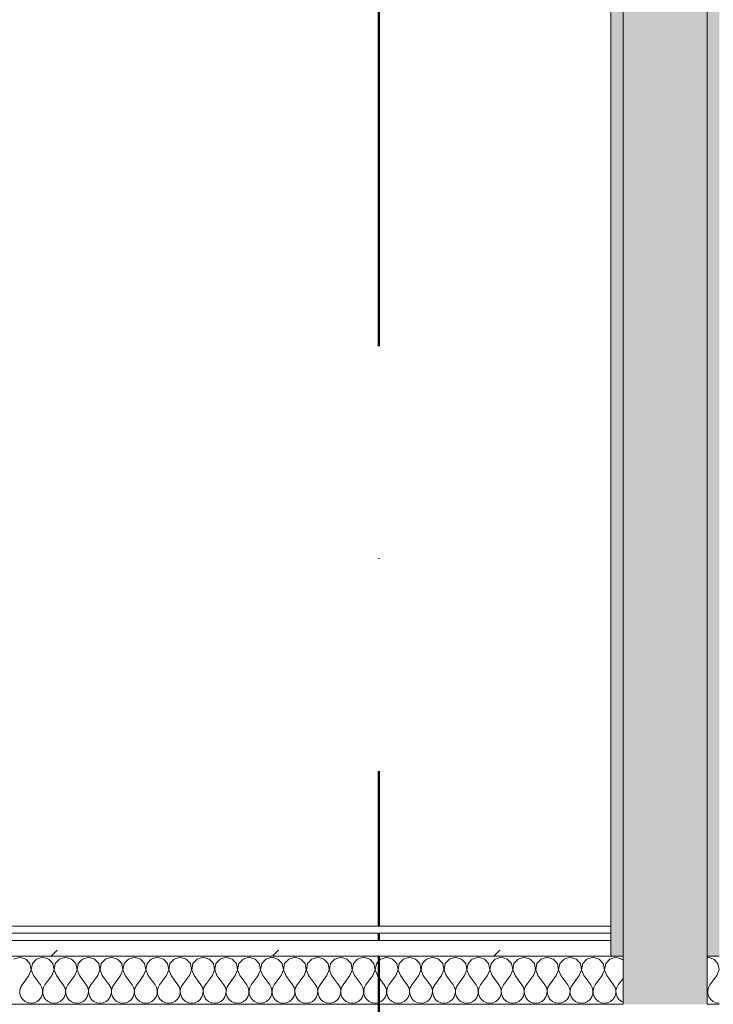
# Model space of a CAD drawing. Header units: millimetres. Extents: x -40968 to 13979, y -19284 to 4746.
# Tile 26 of 106: x -23610 to -23033, y -1194 to -376. Entities that reach past the tile are written whole.
import ezdxf

# ---------------------------------------------------------------- set-up
doc = ezdxf.new("R2010")
doc.units = ezdxf.units.MM
doc.header["$MEASUREMENT"] = 0
doc.linetypes.add('Punto & Rayas', pattern=[670.277762, 317.5, -176.388889, 0, -176.388874])
doc.linetypes.add('Wipeout_Contour', pattern=[1000, 0, -1000])
for name, color, linetype, lineweight, true_color in [('01_2D_Ambit_Pluma_Nº__242', 7, 'Continuous', 50, 0xfb0013), ('12_FAÇ_Façana_Pluma_Nº__102', 7, 'Continuous', 5, 0xcccccc), ('12_FAÇ_Façana_Pluma_Nº__176', 7, 'Continuous', 15, 0x93a0c6), ('Nuevo_08_E_Envans secs_Pluma_Nº__102', 7, 'Continuous', 5, 0xcccccc), ('Nuevo_08_E_Envans secs_Pluma_Nº__171', 171, 'Continuous', 13, 0xaaaaff), ('Nuevo_08_E_Envans secs_Pluma_Nº__177', 7, 'Continuous', 15, 0xf7e046)]:
    doc.layers.add(name, color=color, linetype=linetype, lineweight=lineweight, true_color=true_color)
doc.layers.add('12_FAÇ_Façana', color=7, linetype='Continuous')
doc.layers.add('Nuevo_08_E_Envans secs', color=7, linetype='Continuous')
for name, color, linetype, lineweight in [('12_FAÇ_Façana_Pluma_Nº__7', 7, 'Continuous', 5), ('Nuevo_08_E_Envans secs_Pluma_Nº__1', 7, 'Continuous', 5), ('Nuevo_12_FAÇ_Façana_Pluma_Nº__1', 7, 'Continuous', 5)]:
    doc.layers.add(name, color=color, linetype=linetype, lineweight=lineweight)
pattern_1 = [(45, (0, 0), (-183.8478, 183.8478), [195, -65]), (45, (7e-14, 183.85), (-183.8478, 183.8478), [195, -65])]

# ---------------------------------------------------------------- blocks, each defined once
blk = doc.blocks.new('Muro_60_2', base_point=(-23028.42, -1193.98))
at = {"layer": '12_FAÇ_Façana_Pluma_Nº__102', "linetype": 'Continuous', "lineweight": 0, "true_color": 0xe5e5e5}
blk.add_hatch(color=254, dxfattribs=at).paths.add_polyline_path([(-23108.42, 2009.55), (-23108.42, -1193.98), (-23038.42, -1193.98), (-23038.42, 2009.55)])
at = {"layer": '12_FAÇ_Façana_Pluma_Nº__176', "linetype": 'Continuous', "lineweight": 0, "true_color": 0x495063}
for points in [[(-23036.6, 2099.55), (-23038.42, 2097.33), (-23038.42, -1153.98), (-23028.42, -1153.98), (-23028.42, 2099.55)], [(-23118.42, 1999.55), (-23118.42, -1153.98), (-23108.42, -1153.98), (-23108.42, 1999.55)]]:
    blk.add_hatch(color=251, dxfattribs=at).paths.add_polyline_path(points)
at = {"layer": '12_FAÇ_Façana_Pluma_Nº__7', "color": 7, "linetype": 'Continuous', "lineweight": 5}
for p, q in [((-23108.42, 2009.55), (-23108.42, -1153.98)), ((-23038.42, -1153.98), (-23038.42, 2009.55)), ((-23108.42, -1193.98), (-23108.42, -1153.98)), ((-23038.42, -1153.98), (-23038.42, -1193.98))]:
    blk.add_line(p, q, dxfattribs=at)
at = {"layer": '12_FAÇ_Façana_Pluma_Nº__7', "color": 7, "linetype": 'Continuous', "lineweight": 5, "flags": 128}
blk.add_lwpolyline([(-23118.42, 1999.55), (-23118.42, -1153.98)], dxfattribs=at)
at = {"layer": 'Nuevo_12_FAÇ_Façana_Pluma_Nº__1', "color": 7, "linetype": 'Continuous', "lineweight": 5}
for p, q in [((-23108.42, -1153.98), (-23118.42, -1153.98)), ((-23028.42, -1153.98), (-23038.42, -1153.98)), ((-23118.42, -1193.98), (-23108.42, -1193.98)), ((-23038.42, -1193.98), (-23028.42, -1193.98))]:
    blk.add_line(p, q, dxfattribs=at)
blk = doc.blocks.new('*X749')
at = {"layer": 'Nuevo_08_E_Envans secs_Pluma_Nº__102', "color": 254, "linetype": 'Continuous', "lineweight": 5, "true_color": 0xcccccc}
for p, q in [((-23038.1, -1154.93), (-23038.42, -1155.02)), ((-23033.09, -1156.35), (-23038.1, -1154.93)), ((-23029.58, -1160.19), (-23033.09, -1156.35)), ((-23028.61, -1165.31), (-23029.58, -1160.19)), ((-23030.48, -1170.17), (-23028.61, -1165.31)), ((-23028.42, -1164.7), (-23028.53, -1165.31)), ((-23028.53, -1165.31), (-23028.42, -1165.61)), ((-23030.48, -1170.17), (-23036.19, -1177.79)), ((-23038.13, -1182.64), (-23038.42, -1181.42)), ((-23038.42, -1185.73), (-23038.26, -1185.27)), ((-23038.26, -1185.27), (-23038.13, -1182.64)), ((-23037.46, -1180.08), (-23038.06, -1182.64)), ((-23038.06, -1182.64), (-23037.93, -1185.27)), ((-23037.93, -1185.27), (-23037.09, -1187.76)), ((-23036.19, -1177.79), (-23037.46, -1180.08)), ((-23037.09, -1187.76), (-23035.6, -1189.92)), ((-23035.6, -1189.92), (-23033.58, -1191.6)), ((-23033.58, -1191.6), (-23031.17, -1192.66)), ((-23031.17, -1192.66), (-23028.57, -1193.02)), ((-23028.57, -1193.02), (-23028.42, -1193))]:
    blk.add_line(p, q, dxfattribs=at)
blk = doc.blocks.new('*X750')
at = {"layer": 'Nuevo_08_E_Envans secs_Pluma_Nº__102', "color": 254, "linetype": 'Continuous', "lineweight": 5, "true_color": 0xcccccc}
for p, q in [((-23114.29, -1154.93), (-23118.42, -1156.1)), ((-23109.28, -1156.35), (-23114.29, -1154.93)), ((-23108.42, -1157.29), (-23109.28, -1156.35)), ((-23118.42, -1174.82), (-23116.19, -1177.79)), ((-23108.42, -1172.5), (-23112.38, -1177.79)), ((-23114.92, -1180.08), (-23116.19, -1177.79)), ((-23115.29, -1187.76), (-23114.45, -1185.27)), ((-23114.32, -1182.64), (-23114.92, -1180.08)), ((-23114.45, -1185.27), (-23114.32, -1182.64)), ((-23113.65, -1180.08), (-23114.25, -1182.64)), ((-23114.25, -1182.64), (-23114.12, -1185.27)), ((-23114.12, -1185.27), (-23113.28, -1187.76)), ((-23112.38, -1177.79), (-23113.65, -1180.08)), ((-23118.42, -1191.28), (-23116.78, -1189.92)), ((-23116.78, -1189.92), (-23115.29, -1187.76)), ((-23113.28, -1187.76), (-23111.79, -1189.92)), ((-23111.79, -1189.92), (-23109.77, -1191.6)), ((-23109.77, -1191.6), (-23108.42, -1192.2))]:
    blk.add_line(p, q, dxfattribs=at)
blk = doc.blocks.new('*X753')
at = {"layer": 'Nuevo_08_E_Envans secs_Pluma_Nº__102', "color": 254, "linetype": 'Continuous', "lineweight": 5, "true_color": 0xcccccc}
for p, q in [((-23609.52, -1154.93), (-23614.53, -1156.35)), ((-23604.52, -1156.35), (-23609.52, -1154.93)), ((-23601.01, -1160.19), (-23604.52, -1156.35)), ((-23600.04, -1165.31), (-23601.01, -1160.19)), ((-23598.99, -1160.19), (-23599.96, -1165.31)), ((-23595.48, -1156.35), (-23598.99, -1160.19)), ((-23590.48, -1154.93), (-23595.48, -1156.35)), ((-23585.47, -1156.35), (-23590.48, -1154.93)), ((-23581.96, -1160.19), (-23585.47, -1156.35)), ((-23580.99, -1165.31), (-23581.96, -1160.19)), ((-23579.95, -1160.19), (-23580.91, -1165.31)), ((-23576.44, -1156.35), (-23579.95, -1160.19)), ((-23571.43, -1154.93), (-23576.44, -1156.35)), ((-23566.42, -1156.35), (-23571.43, -1154.93)), ((-23562.91, -1160.19), (-23566.42, -1156.35)), ((-23561.94, -1165.31), (-23562.91, -1160.19)), ((-23560.9, -1160.19), (-23561.87, -1165.31)), ((-23557.39, -1156.35), (-23560.9, -1160.19)), ((-23552.38, -1154.93), (-23557.39, -1156.35)), ((-23547.37, -1156.35), (-23552.38, -1154.93)), ((-23543.86, -1160.19), (-23547.37, -1156.35)), ((-23542.9, -1165.31), (-23543.86, -1160.19)), ((-23541.85, -1160.19), (-23542.82, -1165.31)), ((-23538.34, -1156.35), (-23541.85, -1160.19)), ((-23533.33, -1154.93), (-23538.34, -1156.35)), ((-23528.33, -1156.35), (-23533.33, -1154.93)), ((-23524.81, -1160.19), (-23528.33, -1156.35)), ((-23523.85, -1165.31), (-23524.81, -1160.19)), ((-23522.8, -1160.19), (-23523.77, -1165.31)), ((-23519.29, -1156.35), (-23522.8, -1160.19)), ((-23514.29, -1154.93), (-23519.29, -1156.35)), ((-23509.28, -1156.35), (-23514.29, -1154.93)), ((-23505.77, -1160.19), (-23509.28, -1156.35)), ((-23504.8, -1165.31), (-23505.77, -1160.19)), ((-23503.76, -1160.19), (-23504.72, -1165.31)), ((-23500.25, -1156.35), (-23503.76, -1160.19)), ((-23495.24, -1154.93), (-23500.25, -1156.35)), ((-23490.23, -1156.35), (-23495.24, -1154.93)), ((-23486.72, -1160.19), (-23490.23, -1156.35)), ((-23485.75, -1165.31), (-23486.72, -1160.19)), ((-23484.71, -1160.19), (-23485.68, -1165.31)), ((-23481.2, -1156.35), (-23484.71, -1160.19)), ((-23476.19, -1154.93), (-23481.2, -1156.35)), ((-23471.18, -1156.35), (-23476.19, -1154.93)), ((-23467.67, -1160.19), (-23471.18, -1156.35)), ((-23466.71, -1165.31), (-23467.67, -1160.19)), ((-23465.66, -1160.19), (-23466.63, -1165.31)), ((-23462.15, -1156.35), (-23465.66, -1160.19)), ((-23457.14, -1154.93), (-23462.15, -1156.35)), ((-23452.14, -1156.35), (-23457.14, -1154.93)), ((-23448.62, -1160.19), (-23452.14, -1156.35)), ((-23447.66, -1165.31), (-23448.62, -1160.19)), ((-23446.61, -1160.19), (-23447.58, -1165.31)), ((-23443.1, -1156.35), (-23446.61, -1160.19)), ((-23438.1, -1154.93), (-23443.1, -1156.35)), ((-23433.09, -1156.35), (-23438.1, -1154.93)), ((-23429.58, -1160.19), (-23433.09, -1156.35)), ((-23428.61, -1165.31), (-23429.58, -1160.19)), ((-23427.57, -1160.19), (-23428.53, -1165.31)), ((-23424.05, -1156.35), (-23427.57, -1160.19)), ((-23419.05, -1154.93), (-23424.05, -1156.35)), ((-23414.04, -1156.35), (-23419.05, -1154.93)), ((-23410.53, -1160.19), (-23414.04, -1156.35)), ((-23409.56, -1165.31), (-23410.53, -1160.19)), ((-23408.52, -1160.19), (-23409.49, -1165.31)), ((-23405.01, -1156.35), (-23408.52, -1160.19)), ((-23400, -1154.93), (-23405.01, -1156.35)), ((-23394.99, -1156.35), (-23400, -1154.93)), ((-23391.48, -1160.19), (-23394.99, -1156.35)), ((-23390.51, -1165.31), (-23391.48, -1160.19)), ((-23389.47, -1160.19), (-23390.44, -1165.31)), ((-23385.96, -1156.35), (-23389.47, -1160.19)), ((-23380.95, -1154.93), (-23385.96, -1156.35)), ((-23375.95, -1156.35), (-23380.95, -1154.93)), ((-23372.43, -1160.19), (-23375.95, -1156.35)), ((-23371.47, -1165.31), (-23372.43, -1160.19)), ((-23370.42, -1160.19), (-23371.39, -1165.31)), ((-23366.91, -1156.35), (-23370.42, -1160.19)), ((-23361.9, -1154.93), (-23366.91, -1156.35)), ((-23356.9, -1156.35), (-23361.9, -1154.93)), ((-23353.39, -1160.19), (-23356.9, -1156.35)), ((-23352.42, -1165.31), (-23353.39, -1160.19)), ((-23351.38, -1160.19), (-23352.34, -1165.31)), ((-23347.86, -1156.35), (-23351.38, -1160.19)), ((-23342.86, -1154.93), (-23347.86, -1156.35)), ((-23337.85, -1156.35), (-23342.86, -1154.93)), ((-23334.34, -1160.19), (-23337.85, -1156.35)), ((-23333.37, -1165.31), (-23334.34, -1160.19)), ((-23332.33, -1160.19), (-23333.29, -1165.31)), ((-23328.82, -1156.35), (-23332.33, -1160.19)), ((-23323.81, -1154.93), (-23328.82, -1156.35)), ((-23318.8, -1156.35), (-23323.81, -1154.93)), ((-23315.29, -1160.19), (-23318.8, -1156.35)), ((-23314.32, -1165.31), (-23315.29, -1160.19)), ((-23313.28, -1160.19), (-23314.25, -1165.31)), ((-23309.77, -1156.35), (-23313.28, -1160.19)), ((-23304.76, -1154.93), (-23309.77, -1156.35)), ((-23299.75, -1156.35), (-23304.76, -1154.93)), ((-23296.24, -1160.19), (-23299.75, -1156.35)), ((-23295.28, -1165.31), (-23296.24, -1160.19)), ((-23294.23, -1160.19), (-23295.2, -1165.31)), ((-23290.72, -1156.35), (-23294.23, -1160.19)), ((-23285.71, -1154.93), (-23290.72, -1156.35)), ((-23280.71, -1156.35), (-23285.71, -1154.93)), ((-23277.2, -1160.19), (-23280.71, -1156.35)), ((-23276.23, -1165.31), (-23277.2, -1160.19)), ((-23275.19, -1160.19), (-23276.15, -1165.31)), ((-23271.67, -1156.35), (-23275.19, -1160.19)), ((-23266.67, -1154.93), (-23271.67, -1156.35)), ((-23261.66, -1156.35), (-23266.67, -1154.93)), ((-23258.15, -1160.19), (-23261.66, -1156.35)), ((-23257.18, -1165.31), (-23258.15, -1160.19)), ((-23256.14, -1160.19), (-23257.1, -1165.31)), ((-23252.63, -1156.35), (-23256.14, -1160.19)), ((-23247.62, -1154.93), (-23252.63, -1156.35)), ((-23242.61, -1156.35), (-23247.62, -1154.93)), ((-23239.1, -1160.19), (-23242.61, -1156.35)), ((-23238.13, -1165.31), (-23239.1, -1160.19)), ((-23237.09, -1160.19), (-23238.06, -1165.31)), ((-23233.58, -1156.35), (-23237.09, -1160.19)), ((-23228.57, -1154.93), (-23233.58, -1156.35)), ((-23223.56, -1156.35), (-23228.57, -1154.93)), ((-23220.05, -1160.19), (-23223.56, -1156.35)), ((-23219.09, -1165.31), (-23220.05, -1160.19)), ((-23218.04, -1160.19), (-23219.01, -1165.31)), ((-23214.53, -1156.35), (-23218.04, -1160.19)), ((-23209.52, -1154.93), (-23214.53, -1156.35)), ((-23204.52, -1156.35), (-23209.52, -1154.93)), ((-23201.01, -1160.19), (-23204.52, -1156.35)), ((-23200.04, -1165.31), (-23201.01, -1160.19)), ((-23198.99, -1160.19), (-23199.96, -1165.31)), ((-23195.48, -1156.35), (-23198.99, -1160.19)), ((-23190.48, -1154.93), (-23195.48, -1156.35)), ((-23185.47, -1156.35), (-23190.48, -1154.93)), ((-23181.96, -1160.19), (-23185.47, -1156.35)), ((-23180.99, -1165.31), (-23181.96, -1160.19)), ((-23179.95, -1160.19), (-23180.91, -1165.31)), ((-23176.44, -1156.35), (-23179.95, -1160.19)), ((-23171.43, -1154.93), (-23176.44, -1156.35)), ((-23166.42, -1156.35), (-23171.43, -1154.93)), ((-23162.91, -1160.19), (-23166.42, -1156.35)), ((-23161.94, -1165.31), (-23162.91, -1160.19)), ((-23160.9, -1160.19), (-23161.87, -1165.31)), ((-23157.39, -1156.35), (-23160.9, -1160.19)), ((-23152.38, -1154.93), (-23157.39, -1156.35)), ((-23147.37, -1156.35), (-23152.38, -1154.93)), ((-23143.86, -1160.19), (-23147.37, -1156.35)), ((-23142.9, -1165.31), (-23143.86, -1160.19)), ((-23141.85, -1160.19), (-23142.82, -1165.31)), ((-23138.34, -1156.35), (-23141.85, -1160.19)), ((-23133.33, -1154.93), (-23138.34, -1156.35)), ((-23128.33, -1156.35), (-23133.33, -1154.93)), ((-23124.81, -1160.19), (-23128.33, -1156.35)), ((-23123.85, -1165.31), (-23124.81, -1160.19)), ((-23122.8, -1160.19), (-23123.77, -1165.31)), ((-23119.29, -1156.35), (-23122.8, -1160.19)), ((-23118.42, -1156.1), (-23119.29, -1156.35)), ((-23601.9, -1170.17), (-23600.04, -1165.31)), ((-23599.96, -1165.31), (-23598.1, -1170.17)), ((-23582.86, -1170.17), (-23580.99, -1165.31)), ((-23580.91, -1165.31), (-23579.05, -1170.17)), ((-23563.81, -1170.17), (-23561.94, -1165.31)), ((-23561.87, -1165.31), (-23560, -1170.17)), ((-23544.76, -1170.17), (-23542.9, -1165.31)), ((-23542.82, -1165.31), (-23540.95, -1170.17)), ((-23525.71, -1170.17), (-23523.85, -1165.31)), ((-23523.77, -1165.31), (-23521.9, -1170.17)), ((-23506.67, -1170.17), (-23504.8, -1165.31)), ((-23504.72, -1165.31), (-23502.86, -1170.17)), ((-23487.62, -1170.17), (-23485.75, -1165.31)), ((-23485.68, -1165.31), (-23483.81, -1170.17)), ((-23468.57, -1170.17), (-23466.71, -1165.31)), ((-23466.63, -1165.31), (-23464.76, -1170.17)), ((-23449.52, -1170.17), (-23447.66, -1165.31)), ((-23447.58, -1165.31), (-23445.71, -1170.17)), ((-23430.48, -1170.17), (-23428.61, -1165.31)), ((-23428.53, -1165.31), (-23426.67, -1170.17)), ((-23411.43, -1170.17), (-23409.56, -1165.31)), ((-23409.49, -1165.31), (-23407.62, -1170.17)), ((-23392.38, -1170.17), (-23390.51, -1165.31)), ((-23390.44, -1165.31), (-23388.57, -1170.17)), ((-23373.33, -1170.17), (-23371.47, -1165.31)), ((-23371.39, -1165.31), (-23369.52, -1170.17)), ((-23354.29, -1170.17), (-23352.42, -1165.31)), ((-23352.34, -1165.31), (-23350.48, -1170.17)), ((-23335.24, -1170.17), (-23333.37, -1165.31)), ((-23333.29, -1165.31), (-23331.43, -1170.17)), ((-23316.19, -1170.17), (-23314.32, -1165.31)), ((-23314.25, -1165.31), (-23312.38, -1170.17)), ((-23297.14, -1170.17), (-23295.28, -1165.31)), ((-23295.2, -1165.31), (-23293.33, -1170.17)), ((-23278.1, -1170.17), (-23276.23, -1165.31)), ((-23276.15, -1165.31), (-23274.29, -1170.17)), ((-23259.05, -1170.17), (-23257.18, -1165.31)), ((-23257.1, -1165.31), (-23255.24, -1170.17)), ((-23240, -1170.17), (-23238.13, -1165.31)), ((-23238.06, -1165.31), (-23236.19, -1170.17)), ((-23220.95, -1170.17), (-23219.09, -1165.31)), ((-23219.01, -1165.31), (-23217.14, -1170.17)), ((-23201.9, -1170.17), (-23200.04, -1165.31)), ((-23199.96, -1165.31), (-23198.1, -1170.17)), ((-23182.86, -1170.17), (-23180.99, -1165.31)), ((-23180.91, -1165.31), (-23179.05, -1170.17)), ((-23163.81, -1170.17), (-23161.94, -1165.31)), ((-23161.87, -1165.31), (-23160, -1170.17)), ((-23144.76, -1170.17), (-23142.9, -1165.31)), ((-23142.82, -1165.31), (-23140.95, -1170.17)), ((-23125.71, -1170.17), (-23123.85, -1165.31)), ((-23123.77, -1165.31), (-23121.9, -1170.17)), ((-23601.9, -1170.17), (-23607.62, -1177.79)), ((-23598.1, -1170.17), (-23592.38, -1177.79)), ((-23582.86, -1170.17), (-23588.57, -1177.79)), ((-23579.05, -1170.17), (-23573.33, -1177.79)), ((-23563.81, -1170.17), (-23569.52, -1177.79)), ((-23560, -1170.17), (-23554.29, -1177.79)), ((-23544.76, -1170.17), (-23550.48, -1177.79)), ((-23540.95, -1170.17), (-23535.24, -1177.79)), ((-23525.71, -1170.17), (-23531.43, -1177.79)), ((-23521.9, -1170.17), (-23516.19, -1177.79)), ((-23506.67, -1170.17), (-23512.38, -1177.79)), ((-23502.86, -1170.17), (-23497.14, -1177.79)), ((-23487.62, -1170.17), (-23493.33, -1177.79)), ((-23483.81, -1170.17), (-23478.1, -1177.79)), ((-23468.57, -1170.17), (-23474.29, -1177.79)), ((-23464.76, -1170.17), (-23459.05, -1177.79)), ((-23449.52, -1170.17), (-23455.24, -1177.79)), ((-23445.71, -1170.17), (-23440, -1177.79)), ((-23430.48, -1170.17), (-23436.19, -1177.79)), ((-23426.67, -1170.17), (-23420.95, -1177.79)), ((-23411.43, -1170.17), (-23417.14, -1177.79)), ((-23407.62, -1170.17), (-23401.9, -1177.79)), ((-23392.38, -1170.17), (-23398.1, -1177.79)), ((-23388.57, -1170.17), (-23382.86, -1177.79)), ((-23373.33, -1170.17), (-23379.05, -1177.79)), ((-23369.52, -1170.17), (-23363.81, -1177.79)), ((-23354.29, -1170.17), (-23360, -1177.79)), ((-23350.48, -1170.17), (-23344.76, -1177.79)), ((-23335.24, -1170.17), (-23340.95, -1177.79)), ((-23331.43, -1170.17), (-23325.71, -1177.79)), ((-23316.19, -1170.17), (-23321.9, -1177.79)), ((-23312.38, -1170.17), (-23306.67, -1177.79)), ((-23297.14, -1170.17), (-23302.86, -1177.79)), ((-23293.33, -1170.17), (-23287.62, -1177.79)), ((-23278.1, -1170.17), (-23283.81, -1177.79)), ((-23274.29, -1170.17), (-23268.57, -1177.79)), ((-23259.05, -1170.17), (-23264.76, -1177.79)), ((-23255.24, -1170.17), (-23249.52, -1177.79)), ((-23240, -1170.17), (-23245.71, -1177.79)), ((-23236.19, -1170.17), (-23230.48, -1177.79)), ((-23220.95, -1170.17), (-23226.67, -1177.79)), ((-23217.14, -1170.17), (-23211.43, -1177.79)), ((-23201.9, -1170.17), (-23207.62, -1177.79)), ((-23198.1, -1170.17), (-23192.38, -1177.79)), ((-23182.86, -1170.17), (-23188.57, -1177.79)), ((-23179.05, -1170.17), (-23173.33, -1177.79)), ((-23163.81, -1170.17), (-23169.52, -1177.79)), ((-23160, -1170.17), (-23154.29, -1177.79)), ((-23144.76, -1170.17), (-23150.48, -1177.79)), ((-23140.95, -1170.17), (-23135.24, -1177.79)), ((-23125.71, -1170.17), (-23131.43, -1177.79)), ((-23121.9, -1170.17), (-23118.42, -1174.82)), ((-23608.89, -1180.08), (-23609.49, -1182.64)), ((-23609.49, -1182.64), (-23609.36, -1185.27)), ((-23609.36, -1185.27), (-23608.52, -1187.76)), ((-23607.62, -1177.79), (-23608.89, -1180.08)), ((-23591.11, -1180.08), (-23592.38, -1177.79)), ((-23591.48, -1187.76), (-23590.64, -1185.27)), ((-23590.51, -1182.64), (-23591.11, -1180.08)), ((-23590.64, -1185.27), (-23590.51, -1182.64)), ((-23589.84, -1180.08), (-23590.44, -1182.64)), ((-23590.44, -1182.64), (-23590.31, -1185.27)), ((-23590.31, -1185.27), (-23589.47, -1187.76)), ((-23588.57, -1177.79), (-23589.84, -1180.08)), ((-23572.06, -1180.08), (-23573.33, -1177.79)), ((-23572.43, -1187.76), (-23571.59, -1185.27)), ((-23571.47, -1182.64), (-23572.06, -1180.08)), ((-23571.59, -1185.27), (-23571.47, -1182.64)), ((-23570.8, -1180.08), (-23571.39, -1182.64)), ((-23571.39, -1182.64), (-23571.26, -1185.27)), ((-23571.26, -1185.27), (-23570.42, -1187.76)), ((-23569.52, -1177.79), (-23570.8, -1180.08)), ((-23553.01, -1180.08), (-23554.29, -1177.79)), ((-23553.39, -1187.76), (-23552.55, -1185.27)), ((-23552.42, -1182.64), (-23553.01, -1180.08)), ((-23552.55, -1185.27), (-23552.42, -1182.64)), ((-23551.75, -1180.08), (-23552.34, -1182.64)), ((-23552.34, -1182.64), (-23552.22, -1185.27)), ((-23552.22, -1185.27), (-23551.38, -1187.76)), ((-23550.48, -1177.79), (-23551.75, -1180.08)), ((-23533.97, -1180.08), (-23535.24, -1177.79)), ((-23534.34, -1187.76), (-23533.5, -1185.27)), ((-23533.37, -1182.64), (-23533.97, -1180.08)), ((-23533.5, -1185.27), (-23533.37, -1182.64)), ((-23532.7, -1180.08), (-23533.29, -1182.64)), ((-23533.29, -1182.64), (-23533.17, -1185.27)), ((-23533.17, -1185.27), (-23532.33, -1187.76)), ((-23531.43, -1177.79), (-23532.7, -1180.08)), ((-23514.92, -1180.08), (-23516.19, -1177.79)), ((-23515.29, -1187.76), (-23514.45, -1185.27)), ((-23514.32, -1182.64), (-23514.92, -1180.08)), ((-23514.45, -1185.27), (-23514.32, -1182.64)), ((-23513.65, -1180.08), (-23514.25, -1182.64)), ((-23514.25, -1182.64), (-23514.12, -1185.27)), ((-23514.12, -1185.27), (-23513.28, -1187.76)), ((-23512.38, -1177.79), (-23513.65, -1180.08)), ((-23495.87, -1180.08), (-23497.14, -1177.79)), ((-23496.24, -1187.76), (-23495.4, -1185.27)), ((-23495.28, -1182.64), (-23495.87, -1180.08)), ((-23495.4, -1185.27), (-23495.28, -1182.64)), ((-23494.6, -1180.08), (-23495.2, -1182.64)), ((-23495.2, -1182.64), (-23495.07, -1185.27)), ((-23495.07, -1185.27), (-23494.23, -1187.76)), ((-23493.33, -1177.79), (-23494.6, -1180.08)), ((-23476.82, -1180.08), (-23478.1, -1177.79)), ((-23477.2, -1187.76), (-23476.36, -1185.27)), ((-23476.23, -1182.64), (-23476.82, -1180.08)), ((-23476.36, -1185.27), (-23476.23, -1182.64)), ((-23475.56, -1180.08), (-23476.15, -1182.64)), ((-23476.15, -1182.64), (-23476.02, -1185.27)), ((-23476.02, -1185.27), (-23475.19, -1187.76)), ((-23474.29, -1177.79), (-23475.56, -1180.08)), ((-23457.78, -1180.08), (-23459.05, -1177.79)), ((-23458.15, -1187.76), (-23457.31, -1185.27)), ((-23457.18, -1182.64), (-23457.78, -1180.08)), ((-23457.31, -1185.27), (-23457.18, -1182.64)), ((-23456.51, -1180.08), (-23457.1, -1182.64)), ((-23457.1, -1182.64), (-23456.98, -1185.27)), ((-23456.98, -1185.27), (-23456.14, -1187.76)), ((-23455.24, -1177.79), (-23456.51, -1180.08)), ((-23438.73, -1180.08), (-23440, -1177.79)), ((-23439.1, -1187.76), (-23438.26, -1185.27)), ((-23438.13, -1182.64), (-23438.73, -1180.08)), ((-23438.26, -1185.27), (-23438.13, -1182.64)), ((-23437.46, -1180.08), (-23438.06, -1182.64)), ((-23438.06, -1182.64), (-23437.93, -1185.27)), ((-23437.93, -1185.27), (-23437.09, -1187.76)), ((-23436.19, -1177.79), (-23437.46, -1180.08)), ((-23419.68, -1180.08), (-23420.95, -1177.79)), ((-23420.05, -1187.76), (-23419.21, -1185.27)), ((-23419.09, -1182.64), (-23419.68, -1180.08)), ((-23419.21, -1185.27), (-23419.09, -1182.64)), ((-23418.41, -1180.08), (-23419.01, -1182.64)), ((-23419.01, -1182.64), (-23418.88, -1185.27)), ((-23418.88, -1185.27), (-23418.04, -1187.76)), ((-23417.14, -1177.79), (-23418.41, -1180.08)), ((-23400.63, -1180.08), (-23401.9, -1177.79)), ((-23401.01, -1187.76), (-23400.17, -1185.27)), ((-23400.04, -1182.64), (-23400.63, -1180.08)), ((-23400.17, -1185.27), (-23400.04, -1182.64)), ((-23399.37, -1180.08), (-23399.96, -1182.64)), ((-23399.96, -1182.64), (-23399.83, -1185.27)), ((-23399.83, -1185.27), (-23398.99, -1187.76)), ((-23398.1, -1177.79), (-23399.37, -1180.08)), ((-23381.59, -1180.08), (-23382.86, -1177.79)), ((-23381.96, -1187.76), (-23381.12, -1185.27)), ((-23380.99, -1182.64), (-23381.59, -1180.08)), ((-23381.12, -1185.27), (-23380.99, -1182.64)), ((-23380.32, -1180.08), (-23380.91, -1182.64)), ((-23380.91, -1182.64), (-23380.79, -1185.27)), ((-23380.79, -1185.27), (-23379.95, -1187.76)), ((-23379.05, -1177.79), (-23380.32, -1180.08)), ((-23362.54, -1180.08), (-23363.81, -1177.79)), ((-23362.91, -1187.76), (-23362.07, -1185.27)), ((-23361.94, -1182.64), (-23362.54, -1180.08)), ((-23362.07, -1185.27), (-23361.94, -1182.64)), ((-23361.27, -1180.08), (-23361.87, -1182.64)), ((-23361.87, -1182.64), (-23361.74, -1185.27)), ((-23361.74, -1185.27), (-23360.9, -1187.76)), ((-23360, -1177.79), (-23361.27, -1180.08)), ((-23343.49, -1180.08), (-23344.76, -1177.79)), ((-23343.86, -1187.76), (-23343.02, -1185.27)), ((-23342.9, -1182.64), (-23343.49, -1180.08)), ((-23343.02, -1185.27), (-23342.9, -1182.64)), ((-23342.22, -1180.08), (-23342.82, -1182.64)), ((-23342.82, -1182.64), (-23342.69, -1185.27)), ((-23342.69, -1185.27), (-23341.85, -1187.76)), ((-23340.95, -1177.79), (-23342.22, -1180.08)), ((-23324.44, -1180.08), (-23325.71, -1177.79)), ((-23324.81, -1187.76), (-23323.98, -1185.27)), ((-23323.85, -1182.64), (-23324.44, -1180.08)), ((-23323.98, -1185.27), (-23323.85, -1182.64)), ((-23323.18, -1180.08), (-23323.77, -1182.64)), ((-23323.77, -1182.64), (-23323.64, -1185.27)), ((-23323.64, -1185.27), (-23322.8, -1187.76)), ((-23321.9, -1177.79), (-23323.18, -1180.08)), ((-23305.4, -1180.08), (-23306.67, -1177.79)), ((-23305.77, -1187.76), (-23304.93, -1185.27)), ((-23304.8, -1182.64), (-23305.4, -1180.08)), ((-23304.93, -1185.27), (-23304.8, -1182.64)), ((-23304.13, -1180.08), (-23304.72, -1182.64)), ((-23304.72, -1182.64), (-23304.6, -1185.27)), ((-23304.6, -1185.27), (-23303.76, -1187.76)), ((-23302.86, -1177.79), (-23304.13, -1180.08)), ((-23286.35, -1180.08), (-23287.62, -1177.79)), ((-23286.72, -1187.76), (-23285.88, -1185.27)), ((-23285.75, -1182.64), (-23286.35, -1180.08)), ((-23285.88, -1185.27), (-23285.75, -1182.64)), ((-23285.08, -1180.08), (-23285.68, -1182.64)), ((-23285.68, -1182.64), (-23285.55, -1185.27)), ((-23285.55, -1185.27), (-23284.71, -1187.76)), ((-23283.81, -1177.79), (-23285.08, -1180.08)), ((-23267.3, -1180.08), (-23268.57, -1177.79)), ((-23267.67, -1187.76), (-23266.83, -1185.27)), ((-23266.71, -1182.64), (-23267.3, -1180.08)), ((-23266.83, -1185.27), (-23266.71, -1182.64)), ((-23266.03, -1180.08), (-23266.63, -1182.64)), ((-23266.63, -1182.64), (-23266.5, -1185.27)), ((-23266.5, -1185.27), (-23265.66, -1187.76)), ((-23264.76, -1177.79), (-23266.03, -1180.08)), ((-23248.25, -1180.08), (-23249.52, -1177.79)), ((-23248.62, -1187.76), (-23247.78, -1185.27)), ((-23247.66, -1182.64), (-23248.25, -1180.08)), ((-23247.78, -1185.27), (-23247.66, -1182.64)), ((-23246.99, -1180.08), (-23247.58, -1182.64)), ((-23247.58, -1182.64), (-23247.45, -1185.27)), ((-23247.45, -1185.27), (-23246.61, -1187.76)), ((-23245.71, -1177.79), (-23246.99, -1180.08)), ((-23229.2, -1180.08), (-23230.48, -1177.79)), ((-23229.58, -1187.76), (-23228.74, -1185.27)), ((-23228.61, -1182.64), (-23229.2, -1180.08)), ((-23228.74, -1185.27), (-23228.61, -1182.64)), ((-23227.94, -1180.08), (-23228.53, -1182.64)), ((-23228.53, -1182.64), (-23228.41, -1185.27)), ((-23228.41, -1185.27), (-23227.57, -1187.76)), ((-23226.67, -1177.79), (-23227.94, -1180.08)), ((-23210.16, -1180.08), (-23211.43, -1177.79)), ((-23210.53, -1187.76), (-23209.69, -1185.27)), ((-23209.56, -1182.64), (-23210.16, -1180.08)), ((-23209.69, -1185.27), (-23209.56, -1182.64)), ((-23208.89, -1180.08), (-23209.49, -1182.64)), ((-23209.49, -1182.64), (-23209.36, -1185.27)), ((-23209.36, -1185.27), (-23208.52, -1187.76)), ((-23207.62, -1177.79), (-23208.89, -1180.08)), ((-23191.11, -1180.08), (-23192.38, -1177.79)), ((-23191.48, -1187.76), (-23190.64, -1185.27)), ((-23190.51, -1182.64), (-23191.11, -1180.08)), ((-23190.64, -1185.27), (-23190.51, -1182.64)), ((-23189.84, -1180.08), (-23190.44, -1182.64)), ((-23190.44, -1182.64), (-23190.31, -1185.27)), ((-23190.31, -1185.27), (-23189.47, -1187.76)), ((-23188.57, -1177.79), (-23189.84, -1180.08)), ((-23172.06, -1180.08), (-23173.33, -1177.79)), ((-23172.43, -1187.76), (-23171.59, -1185.27)), ((-23171.47, -1182.64), (-23172.06, -1180.08)), ((-23171.59, -1185.27), (-23171.47, -1182.64)), ((-23170.8, -1180.08), (-23171.39, -1182.64)), ((-23171.39, -1182.64), (-23171.26, -1185.27)), ((-23171.26, -1185.27), (-23170.42, -1187.76)), ((-23169.52, -1177.79), (-23170.8, -1180.08)), ((-23153.01, -1180.08), (-23154.29, -1177.79)), ((-23153.39, -1187.76), (-23152.55, -1185.27)), ((-23152.42, -1182.64), (-23153.01, -1180.08)), ((-23152.55, -1185.27), (-23152.42, -1182.64)), ((-23151.75, -1180.08), (-23152.34, -1182.64)), ((-23152.34, -1182.64), (-23152.22, -1185.27)), ((-23152.22, -1185.27), (-23151.38, -1187.76)), ((-23150.48, -1177.79), (-23151.75, -1180.08)), ((-23133.97, -1180.08), (-23135.24, -1177.79)), ((-23134.34, -1187.76), (-23133.5, -1185.27)), ((-23133.37, -1182.64), (-23133.97, -1180.08)), ((-23133.5, -1185.27), (-23133.37, -1182.64)), ((-23132.7, -1180.08), (-23133.29, -1182.64)), ((-23133.29, -1182.64), (-23133.17, -1185.27)), ((-23133.17, -1185.27), (-23132.33, -1187.76)), ((-23131.43, -1177.79), (-23132.7, -1180.08)), ((-23608.52, -1187.76), (-23607.03, -1189.92)), ((-23607.03, -1189.92), (-23605.01, -1191.6)), ((-23605.01, -1191.6), (-23602.6, -1192.66)), ((-23602.6, -1192.66), (-23600, -1193.02)), ((-23600, -1193.02), (-23597.4, -1192.66)), ((-23597.4, -1192.66), (-23594.99, -1191.6)), ((-23594.99, -1191.6), (-23592.97, -1189.92)), ((-23592.97, -1189.92), (-23591.48, -1187.76)), ((-23589.47, -1187.76), (-23587.98, -1189.92)), ((-23587.98, -1189.92), (-23585.96, -1191.6)), ((-23585.96, -1191.6), (-23583.55, -1192.66)), ((-23583.55, -1192.66), (-23580.95, -1193.02)), ((-23580.95, -1193.02), (-23578.35, -1192.66)), ((-23578.35, -1192.66), (-23575.95, -1191.6)), ((-23575.95, -1191.6), (-23573.92, -1189.92)), ((-23573.92, -1189.92), (-23572.43, -1187.76)), ((-23570.42, -1187.76), (-23568.94, -1189.92)), ((-23568.94, -1189.92), (-23566.91, -1191.6)), ((-23566.91, -1191.6), (-23564.51, -1192.66)), ((-23564.51, -1192.66), (-23561.9, -1193.02)), ((-23561.9, -1193.02), (-23559.3, -1192.66)), ((-23559.3, -1192.66), (-23556.9, -1191.6)), ((-23556.9, -1191.6), (-23554.87, -1189.92)), ((-23554.87, -1189.92), (-23553.39, -1187.76)), ((-23551.38, -1187.76), (-23549.89, -1189.92)), ((-23549.89, -1189.92), (-23547.86, -1191.6)), ((-23547.86, -1191.6), (-23545.46, -1192.66)), ((-23545.46, -1192.66), (-23542.86, -1193.02)), ((-23542.86, -1193.02), (-23540.25, -1192.66)), ((-23540.25, -1192.66), (-23537.85, -1191.6)), ((-23537.85, -1191.6), (-23535.83, -1189.92)), ((-23535.83, -1189.92), (-23534.34, -1187.76)), ((-23532.33, -1187.76), (-23530.84, -1189.92)), ((-23530.84, -1189.92), (-23528.82, -1191.6)), ((-23528.82, -1191.6), (-23526.41, -1192.66)), ((-23526.41, -1192.66), (-23523.81, -1193.02)), ((-23523.81, -1193.02), (-23521.21, -1192.66)), ((-23521.21, -1192.66), (-23518.8, -1191.6)), ((-23518.8, -1191.6), (-23516.78, -1189.92)), ((-23516.78, -1189.92), (-23515.29, -1187.76)), ((-23513.28, -1187.76), (-23511.79, -1189.92)), ((-23511.79, -1189.92), (-23509.77, -1191.6)), ((-23509.77, -1191.6), (-23507.36, -1192.66)), ((-23507.36, -1192.66), (-23504.76, -1193.02)), ((-23504.76, -1193.02), (-23502.16, -1192.66)), ((-23502.16, -1192.66), (-23499.75, -1191.6)), ((-23499.75, -1191.6), (-23497.73, -1189.92)), ((-23497.73, -1189.92), (-23496.24, -1187.76)), ((-23494.23, -1187.76), (-23492.74, -1189.92)), ((-23492.74, -1189.92), (-23490.72, -1191.6)), ((-23490.72, -1191.6), (-23488.32, -1192.66)), ((-23488.32, -1192.66), (-23485.71, -1193.02)), ((-23485.71, -1193.02), (-23483.11, -1192.66)), ((-23483.11, -1192.66), (-23480.71, -1191.6)), ((-23480.71, -1191.6), (-23478.68, -1189.92)), ((-23478.68, -1189.92), (-23477.2, -1187.76)), ((-23475.19, -1187.76), (-23473.7, -1189.92)), ((-23473.7, -1189.92), (-23471.67, -1191.6)), ((-23471.67, -1191.6), (-23469.27, -1192.66)), ((-23469.27, -1192.66), (-23466.67, -1193.02)), ((-23466.67, -1193.02), (-23464.06, -1192.66)), ((-23464.06, -1192.66), (-23461.66, -1191.6)), ((-23461.66, -1191.6), (-23459.64, -1189.92)), ((-23459.64, -1189.92), (-23458.15, -1187.76)), ((-23456.14, -1187.76), (-23454.65, -1189.92)), ((-23454.65, -1189.92), (-23452.63, -1191.6)), ((-23452.63, -1191.6), (-23450.22, -1192.66)), ((-23450.22, -1192.66), (-23447.62, -1193.02)), ((-23447.62, -1193.02), (-23445.02, -1192.66)), ((-23445.02, -1192.66), (-23442.61, -1191.6)), ((-23442.61, -1191.6), (-23440.59, -1189.92)), ((-23440.59, -1189.92), (-23439.1, -1187.76)), ((-23437.09, -1187.76), (-23435.6, -1189.92)), ((-23435.6, -1189.92), (-23433.58, -1191.6)), ((-23433.58, -1191.6), (-23431.17, -1192.66)), ((-23431.17, -1192.66), (-23428.57, -1193.02)), ((-23428.57, -1193.02), (-23425.97, -1192.66)), ((-23425.97, -1192.66), (-23423.56, -1191.6)), ((-23423.56, -1191.6), (-23421.54, -1189.92)), ((-23421.54, -1189.92), (-23420.05, -1187.76)), ((-23418.04, -1187.76), (-23416.55, -1189.92)), ((-23416.55, -1189.92), (-23414.53, -1191.6)), ((-23414.53, -1191.6), (-23412.13, -1192.66)), ((-23412.13, -1192.66), (-23409.52, -1193.02)), ((-23409.52, -1193.02), (-23406.92, -1192.66)), ((-23406.92, -1192.66), (-23404.52, -1191.6)), ((-23404.52, -1191.6), (-23402.49, -1189.92)), ((-23402.49, -1189.92), (-23401.01, -1187.76)), ((-23398.99, -1187.76), (-23397.51, -1189.92)), ((-23397.51, -1189.92), (-23395.48, -1191.6)), ((-23395.48, -1191.6), (-23393.08, -1192.66)), ((-23393.08, -1192.66), (-23390.48, -1193.02)), ((-23390.48, -1193.02), (-23387.87, -1192.66)), ((-23387.87, -1192.66), (-23385.47, -1191.6)), ((-23385.47, -1191.6), (-23383.45, -1189.92)), ((-23383.45, -1189.92), (-23381.96, -1187.76)), ((-23379.95, -1187.76), (-23378.46, -1189.92)), ((-23378.46, -1189.92), (-23376.44, -1191.6)), ((-23376.44, -1191.6), (-23374.03, -1192.66)), ((-23374.03, -1192.66), (-23371.43, -1193.02)), ((-23371.43, -1193.02), (-23368.83, -1192.66)), ((-23368.83, -1192.66), (-23366.42, -1191.6)), ((-23366.42, -1191.6), (-23364.4, -1189.92)), ((-23364.4, -1189.92), (-23362.91, -1187.76)), ((-23360.9, -1187.76), (-23359.41, -1189.92)), ((-23359.41, -1189.92), (-23357.39, -1191.6)), ((-23357.39, -1191.6), (-23354.98, -1192.66)), ((-23354.98, -1192.66), (-23352.38, -1193.02)), ((-23352.38, -1193.02), (-23349.78, -1192.66)), ((-23349.78, -1192.66), (-23347.37, -1191.6)), ((-23347.37, -1191.6), (-23345.35, -1189.92)), ((-23345.35, -1189.92), (-23343.86, -1187.76)), ((-23341.85, -1187.76), (-23340.36, -1189.92)), ((-23340.36, -1189.92), (-23338.34, -1191.6)), ((-23338.34, -1191.6), (-23335.94, -1192.66)), ((-23335.94, -1192.66), (-23333.33, -1193.02)), ((-23333.33, -1193.02), (-23330.73, -1192.66)), ((-23330.73, -1192.66), (-23328.33, -1191.6)), ((-23328.33, -1191.6), (-23326.3, -1189.92)), ((-23326.3, -1189.92), (-23324.81, -1187.76)), ((-23322.8, -1187.76), (-23321.32, -1189.92)), ((-23321.32, -1189.92), (-23319.29, -1191.6)), ((-23319.29, -1191.6), (-23316.89, -1192.66)), ((-23316.89, -1192.66), (-23314.29, -1193.02)), ((-23314.29, -1193.02), (-23311.68, -1192.66)), ((-23311.68, -1192.66), (-23309.28, -1191.6)), ((-23309.28, -1191.6), (-23307.26, -1189.92)), ((-23307.26, -1189.92), (-23305.77, -1187.76)), ((-23303.76, -1187.76), (-23302.27, -1189.92)), ((-23302.27, -1189.92), (-23300.25, -1191.6)), ((-23300.25, -1191.6), (-23297.84, -1192.66)), ((-23297.84, -1192.66), (-23295.24, -1193.02)), ((-23295.24, -1193.02), (-23292.64, -1192.66)), ((-23292.64, -1192.66), (-23290.23, -1191.6)), ((-23290.23, -1191.6), (-23288.21, -1189.92)), ((-23288.21, -1189.92), (-23286.72, -1187.76)), ((-23284.71, -1187.76), (-23283.22, -1189.92)), ((-23283.22, -1189.92), (-23281.2, -1191.6)), ((-23281.2, -1191.6), (-23278.79, -1192.66)), ((-23278.79, -1192.66), (-23276.19, -1193.02)), ((-23276.19, -1193.02), (-23273.59, -1192.66)), ((-23273.59, -1192.66), (-23271.18, -1191.6)), ((-23271.18, -1191.6), (-23269.16, -1189.92)), ((-23269.16, -1189.92), (-23267.67, -1187.76)), ((-23265.66, -1187.76), (-23264.17, -1189.92)), ((-23264.17, -1189.92), (-23262.15, -1191.6)), ((-23262.15, -1191.6), (-23259.75, -1192.66)), ((-23259.75, -1192.66), (-23257.14, -1193.02)), ((-23257.14, -1193.02), (-23254.54, -1192.66)), ((-23254.54, -1192.66), (-23252.14, -1191.6)), ((-23252.14, -1191.6), (-23250.11, -1189.92)), ((-23250.11, -1189.92), (-23248.62, -1187.76)), ((-23246.61, -1187.76), (-23245.13, -1189.92)), ((-23245.13, -1189.92), (-23243.1, -1191.6)), ((-23243.1, -1191.6), (-23240.7, -1192.66)), ((-23240.7, -1192.66), (-23238.1, -1193.02)), ((-23238.1, -1193.02), (-23235.49, -1192.66)), ((-23235.49, -1192.66), (-23233.09, -1191.6)), ((-23233.09, -1191.6), (-23231.06, -1189.92)), ((-23231.06, -1189.92), (-23229.58, -1187.76)), ((-23227.57, -1187.76), (-23226.08, -1189.92)), ((-23226.08, -1189.92), (-23224.05, -1191.6)), ((-23224.05, -1191.6), (-23221.65, -1192.66)), ((-23221.65, -1192.66), (-23219.05, -1193.02)), ((-23219.05, -1193.02), (-23216.45, -1192.66)), ((-23216.45, -1192.66), (-23214.04, -1191.6)), ((-23214.04, -1191.6), (-23212.02, -1189.92)), ((-23212.02, -1189.92), (-23210.53, -1187.76)), ((-23208.52, -1187.76), (-23207.03, -1189.92)), ((-23207.03, -1189.92), (-23205.01, -1191.6)), ((-23205.01, -1191.6), (-23202.6, -1192.66)), ((-23202.6, -1192.66), (-23200, -1193.02)), ((-23200, -1193.02), (-23197.4, -1192.66)), ((-23197.4, -1192.66), (-23194.99, -1191.6)), ((-23194.99, -1191.6), (-23192.97, -1189.92)), ((-23192.97, -1189.92), (-23191.48, -1187.76)), ((-23189.47, -1187.76), (-23187.98, -1189.92)), ((-23187.98, -1189.92), (-23185.96, -1191.6)), ((-23185.96, -1191.6), (-23183.55, -1192.66)), ((-23183.55, -1192.66), (-23180.95, -1193.02)), ((-23180.95, -1193.02), (-23178.35, -1192.66)), ((-23178.35, -1192.66), (-23175.95, -1191.6)), ((-23175.95, -1191.6), (-23173.92, -1189.92)), ((-23173.92, -1189.92), (-23172.43, -1187.76)), ((-23170.42, -1187.76), (-23168.94, -1189.92)), ((-23168.94, -1189.92), (-23166.91, -1191.6)), ((-23166.91, -1191.6), (-23164.51, -1192.66)), ((-23164.51, -1192.66), (-23161.9, -1193.02)), ((-23161.9, -1193.02), (-23159.3, -1192.66)), ((-23159.3, -1192.66), (-23156.9, -1191.6)), ((-23156.9, -1191.6), (-23154.87, -1189.92)), ((-23154.87, -1189.92), (-23153.39, -1187.76)), ((-23151.38, -1187.76), (-23149.89, -1189.92)), ((-23149.89, -1189.92), (-23147.86, -1191.6)), ((-23147.86, -1191.6), (-23145.46, -1192.66)), ((-23145.46, -1192.66), (-23142.86, -1193.02)), ((-23142.86, -1193.02), (-23140.25, -1192.66)), ((-23140.25, -1192.66), (-23137.85, -1191.6)), ((-23137.85, -1191.6), (-23135.83, -1189.92)), ((-23135.83, -1189.92), (-23134.34, -1187.76)), ((-23132.33, -1187.76), (-23130.84, -1189.92)), ((-23130.84, -1189.92), (-23128.82, -1191.6)), ((-23128.82, -1191.6), (-23126.41, -1192.66)), ((-23126.41, -1192.66), (-23123.81, -1193.02)), ((-23123.81, -1193.02), (-23121.21, -1192.66)), ((-23121.21, -1192.66), (-23118.8, -1191.6)), ((-23118.8, -1191.6), (-23118.42, -1191.28))]:
    blk.add_line(p, q, dxfattribs=at)
blk = doc.blocks.new('Muro_148_2', base_point=(-24166.43, -1128.98))
at = {"layer": '12_FAÇ_Façana_Pluma_Nº__7', "color": 7, "linetype": 'Continuous', "lineweight": 5}
for p, q in [((-23108.42, -1193.98), (-23108.42, -1153.98)), ((-23038.42, -1153.98), (-23038.42, -1193.98))]:
    blk.add_line(p, q, dxfattribs=at)
at = {"layer": 'Nuevo_08_E_Envans secs_Pluma_Nº__1', "color": 7, "linetype": 'Continuous', "lineweight": 5, "flags": 128}
blk.add_lwpolyline([(-24166.43, -1193.98), (-23118.42, -1193.98)], dxfattribs=at)
at = {"layer": 'Nuevo_12_FAÇ_Façana_Pluma_Nº__1', "color": 7, "linetype": 'Continuous', "lineweight": 5}
for p, q in [((-23028.42, -1153.98), (-23038.42, -1153.98)), ((-23118.42, -1193.98), (-23108.42, -1193.98)), ((-23038.42, -1193.98), (-23028.42, -1193.98))]:
    blk.add_line(p, q, dxfattribs=at)
at = {"layer": 'Nuevo_08_E_Envans secs', "color": 7, "lineweight": 20}
for name in ['*X750', '*X749']:
    blk.add_blockref(name, (0, 0), dxfattribs=at)
at = {"color": 254, "linetype": 'Wipeout_Contour', "lineweight": 0, "ltscale": 94678.083957}
blk.add_wipeout([(-23118.42, -1128.98), (-24166.43, -1128.98), (-24166.43, -1134.98), (-23118.42, -1134.98)], dxfattribs=at).dxf.layer = 'Nuevo_08_E_Envans secs'
at = {"layer": 'Nuevo_08_E_Envans secs_Pluma_Nº__171', "linetype": 'Continuous', "lineweight": 13, "true_color": 0xaaaaff}
h = blk.add_hatch(dxfattribs=at)
h.set_pattern_fill('Panellat_HPL_0002', color=161, style=0, pattern_type=2)
h.set_pattern_definition(pattern_1)
h.paths.add_polyline_path([(-23118.42, -1128.98), (-24166.43, -1128.98), (-24166.43, -1134.98), (-23118.42, -1134.98)])
at = {"layer": 'Nuevo_08_E_Envans secs_Pluma_Nº__1', "color": 7, "linetype": 'Continuous', "lineweight": 5}
for q in [(-24166.43, -1134.98), (-23118.42, -1128.98)]:
    blk.add_line((-23118.42, -1134.98), q, dxfattribs=at)
at = {"layer": 'Nuevo_08_E_Envans secs_Pluma_Nº__1', "color": 7, "linetype": 'Continuous', "lineweight": 5, "flags": 128}
blk.add_lwpolyline([(-23118.42, -1128.98), (-24166.43, -1128.98)], dxfattribs=at)
at = {"color": 254, "linetype": 'Wipeout_Contour', "lineweight": 0, "ltscale": 94681.073532}
blk.add_wipeout([(-23118.42, -1140.98), (-24166.43, -1140.98), (-24166.43, -1153.98), (-23118.42, -1153.98)], dxfattribs=at).dxf.layer = 'Nuevo_08_E_Envans secs'
at = {"layer": 'Nuevo_08_E_Envans secs_Pluma_Nº__177', "linetype": 'Continuous', "lineweight": 15, "true_color": 0xf7e046}
h = blk.add_hatch(dxfattribs=at)
h.set_pattern_fill('Panellat_HPL_0002', color=53, style=0, pattern_type=2)
h.set_pattern_definition(pattern_1)
h.paths.add_polyline_path([(-23118.42, -1140.98), (-24166.43, -1140.98), (-24166.43, -1153.98), (-23118.42, -1153.98)])
at = {"layer": 'Nuevo_08_E_Envans secs_Pluma_Nº__1', "color": 7, "linetype": 'Continuous', "lineweight": 5}
for p, q in [((-23118.42, -1140.98), (-23118.42, -1134.98)), ((-23118.42, -1140.98), (-24166.43, -1140.98)), ((-23118.42, -1153.98), (-23118.42, -1140.98)), ((-23118.42, -1153.98), (-24166.43, -1153.98))]:
    blk.add_line(p, q, dxfattribs=at)
at = {"layer": 'Nuevo_12_FAÇ_Façana_Pluma_Nº__1', "color": 7, "linetype": 'Continuous', "lineweight": 5}
blk.add_line((-23108.42, -1153.98), (-23118.42, -1153.98), dxfattribs=at)
at = {"layer": 'Nuevo_08_E_Envans secs', "color": 7, "lineweight": 20}
blk.add_blockref('*X753', (0, 0), dxfattribs=at)

msp = doc.modelspace()

# ---------------------------------------------------------------- linework, layer by layer
at = {"layer": '01_2D_Ambit_Pluma_Nº__242', "color": 1, "linetype": 'Punto & Rayas', "lineweight": 50, "true_color": 0xfb0013, "flags": 128}
msp.add_lwpolyline([(-28500.02, 1816.8), (-28500.02, 4745.93), (7879.57, 4745.93), (7879.57, -1396.87), (6474.15, -1396.87), (6474.15, -11392.72), (6916.3, -11392.72), (6916.3, -17756.6), (-3932.28, -17756.6), (-3932.28, -11834.88), (-2447.9, -11834.88), (-2447.9, -2249.59), (-23311.17, -2249.59), (-23311.17, 1816.8)], close=True, dxfattribs=at)

# ---------------------------------------------------------------- block references
at = {"layer": '12_FAÇ_Façana', "color": 7, "lineweight": 20}
msp.add_blockref('Muro_60_2', (-23028.42, -1193.98), dxfattribs=at)

# ---------------------------------------------------------------- next in the draw order: block references
at = {"layer": 'Nuevo_08_E_Envans secs', "color": 7, "lineweight": 20}
msp.add_blockref('Muro_148_2', (-24166.43, -1128.98), dxfattribs=at)

doc.saveas('drawing.dxf')
